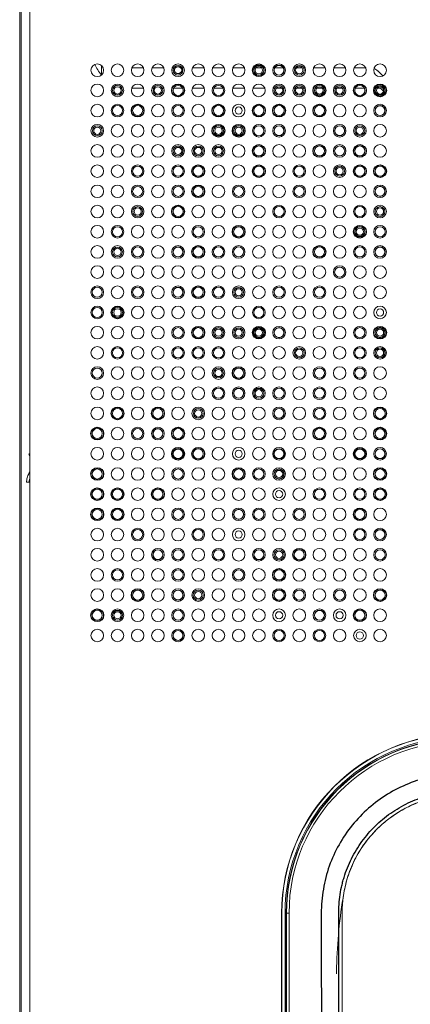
# Paper-space layout '_Front' of a CAD drawing. Header units: millimetres. Extents: x -1506 to 1507, y 5 to 2555.
# Tile 41 of 55: x 813 to 890, y 910 to 1105. Entities that reach past the tile are written whole.
import ezdxf

# ---------------------------------------------------------------- set-up
doc = ezdxf.new("R2010")
doc.units = ezdxf.units.MM

psp = doc.layouts.new('_Front')

# ---------------------------------------------------------------- linework, layer by layer
at = {"color": 144, "linetype": 'Continuous', "lineweight": 18}
for p, q in [((812.7, 539.12), (812.7, 1409.12)), ((812.97, 1409.12), (812.97, 539.12)), ((814.7, 1409.12), (814.7, 539.12)), ((828.88, 1096.07), (828.88, 1094.19)), ((837.22, 1095.6), (834.91, 1095.6)), ((841.22, 1095.6), (838.91, 1095.6)), ((843.22, 1095.6), (842.91, 1095.6)), ((845.22, 1095.6), (844.91, 1095.6)), ((849.22, 1095.6), (846.91, 1095.6)), ((853.22, 1095.6), (850.91, 1095.6)), ((857.22, 1095.6), (854.91, 1095.6)), ((859.22, 1095.6), (859.19, 1095.6)), ((860.6, 1095.6), (859.53, 1095.6)), ((860.94, 1095.6), (860.91, 1095.6)), ((863.19, 1095.6), (862.91, 1095.6)), ((864.91, 1095.6), (863.22, 1095.6)), ((865.22, 1095.6), (864.94, 1095.6)), ((867.22, 1095.6), (866.91, 1095.6)), ((868.6, 1095.6), (867.53, 1095.6)), ((869.22, 1095.6), (868.91, 1095.6)), ((873.22, 1095.6), (870.91, 1095.6)), ((877.22, 1095.6), (874.91, 1095.6)), ((881.22, 1095.6), (878.91, 1095.6)), ((884.61, 1094.01), (883.6, 1095.02)), ((834.91, 1091.59), (837.22, 1091.59)), ((838.91, 1091.59), (839.22, 1091.59)), ((840.91, 1091.59), (841.22, 1091.59)), ((843.19, 1091.59), (844.95, 1091.59)), ((846.91, 1091.59), (849.22, 1091.59)), ((851.19, 1091.59), (852.95, 1091.59)), ((854.91, 1091.59), (857.22, 1091.59)), ((858.91, 1091.59), (861.22, 1091.59)), ((862.91, 1091.59), (863.22, 1091.59)), ((863.52, 1091.59), (864.61, 1091.59)), ((864.91, 1091.59), (865.22, 1091.59)), ((866.91, 1091.59), (867.22, 1091.59)), ((867.52, 1091.59), (868.61, 1091.59)), ((868.91, 1091.59), (869.22, 1091.59)), ((871.19, 1091.59), (871.22, 1091.59)), ((871.52, 1091.59), (872.61, 1091.59)), ((872.91, 1091.59), (872.95, 1091.59)), ((874.91, 1091.59), (875.22, 1091.59)), ((875.52, 1091.59), (876.61, 1091.59)), ((876.91, 1091.59), (877.22, 1091.59)), ((879.19, 1091.59), (880.95, 1091.59)), ((883.52, 1091.59), (884.15, 1091.59)), ((884.15, 1091.59), (884.77, 1090.97)), ((814.53, 1019.07), (814.7, 1019.17)), ((814.53, 1019.07), (814.7, 1018.73)), ((814.7, 1015.55), (814.53, 1015.21)), ((814.53, 1015.21), (814.7, 1015.12)), ((814.07, 1013.48), (814.57, 1013.48)), ((864.57, 748.12), (864.57, 928.12)), ((864.63, 928.12), (864.63, 748.12)), ((865.25, 928.12), (865.5, 928.12)), ((865.25, 748.12), (865.25, 928.12)), ((865.5, 928.12), (865.5, 748.12)), ((865.56, 928.12), (866.06, 928.12)), ((865.56, 748.12), (865.56, 928.12)), ((866.06, 928.12), (866.06, 748.12)), ((876.57, 755.12), (876.57, 928.12))]:
    psp.add_line(p, q, dxfattribs=at)
at = {"color": 144, "linetype": 'Continuous', "lineweight": 18, "flags": 128}
for points in [[(832.97, 1095.98), (832.61, 1096.19), (832.44, 1096.32)], [(831.51, 1092.24), (831.69, 1092.17), (831.9, 1092.08)], [(832.74, 1091.82), (833.1, 1091.74), (833.16, 1091.72)]]:
    psp.add_lwpolyline(points, dxfattribs=at)
at = {"color": 144, "linetype": 'Continuous', "lineweight": 18}
for centre, radius in [((828.07, 1095.13), 1.25), ((832.07, 1095.13), 1.25), ((836.07, 1095.13), 1.25), ((840.07, 1095.13), 1.25), ((844.07, 1095.13), 1.25), ((844.07, 1095.13), 0.966), ((848.07, 1095.13), 1.25), ((852.07, 1095.13), 1.25), ((856.07, 1095.13), 1.25), ((860.07, 1095.13), 0.996), ((860.07, 1095.13), 0.966), ((860.07, 1095.13), 0.716), ((864.07, 1095.13), 1.25), ((864.07, 1095.13), 0.996), ((864.07, 1095.13), 0.966), ((868.07, 1095.13), 1.25), ((868.07, 1095.13), 0.966), ((868.07, 1095.13), 0.716), ((872.07, 1095.13), 1.25), ((876.07, 1095.13), 1.25), ((880.07, 1095.13), 1.25), ((884.07, 1095.13), 1.25), ((828.07, 1091.13), 1.25), ((832.07, 1091.13), 1.25), ((832.07, 1091.13), 0.966), ((832.07, 1091.13), 0.716), ((836.07, 1091.13), 1.25), ((840.07, 1091.13), 1.25), ((840.07, 1091.13), 0.966), ((840.07, 1091.13), 0.716), ((844.07, 1091.13), 0.996), ((848.07, 1091.13), 1.25), ((852.07, 1091.13), 1.25), ((852.07, 1091.13), 0.996), ((856.07, 1091.13), 1.25), ((860.07, 1091.13), 1.25), ((864.07, 1091.13), 1.25), ((864.07, 1091.13), 0.966), ((864.07, 1091.13), 0.716), ((868.07, 1091.13), 1.25), ((868.07, 1091.13), 0.966), ((868.07, 1091.13), 0.716), ((872.07, 1091.13), 0.996), ((872.07, 1091.13), 0.966), ((872.07, 1091.13), 0.716), ((876.07, 1091.13), 1.25), ((876.07, 1091.13), 0.966), ((876.07, 1091.13), 0.716), ((880.07, 1091.13), 0.996), ((884.07, 1091.13), 0.996), ((884.07, 1091.13), 0.716), ((828.07, 1087.13), 1.25), ((832.07, 1087.13), 1.25), ((832.07, 1087.13), 0.996), ((836.07, 1087.13), 0.996), ((840.07, 1087.13), 1.25), ((844.07, 1087.13), 1.25), ((844.07, 1087.13), 0.996), ((848.07, 1087.13), 1.25), ((852.07, 1087.13), 0.996), ((856.07, 1087.13), 1.25), ((856.07, 1087.13), 0.716), ((860.07, 1087.13), 0.996), ((864.07, 1087.13), 0.996), ((868.07, 1087.13), 1.25), ((872.07, 1087.13), 0.996), ((876.07, 1087.13), 1.25), ((880.07, 1087.13), 1.25), ((884.07, 1087.13), 1.25), ((884.07, 1087.13), 0.996), ((884.07, 1087.13), 0.966), ((828.07, 1083.13), 1.25), ((828.07, 1083.13), 0.966), ((828.07, 1083.13), 0.716), ((832.07, 1083.13), 1.25), ((836.07, 1083.13), 1.25), ((840.07, 1083.13), 1.25), ((844.07, 1083.13), 1.25), ((848.07, 1083.13), 1.25), ((852.07, 1083.13), 0.996), ((852.07, 1083.13), 0.966), ((852.07, 1083.13), 0.716), ((856.07, 1083.13), 0.996), ((856.07, 1083.13), 0.966), ((856.07, 1083.13), 0.716), ((860.07, 1083.13), 1.25), ((860.07, 1083.13), 0.996), ((864.07, 1083.13), 1.25), ((864.07, 1083.13), 0.996), ((864.07, 1083.13), 0.966), ((868.07, 1083.13), 1.25), ((872.07, 1083.13), 1.25), ((876.07, 1083.13), 1.25), ((876.07, 1083.13), 0.996), ((876.07, 1083.13), 0.966), ((880.07, 1083.13), 1.25), ((880.07, 1083.13), 0.966), ((880.07, 1083.13), 0.716), ((884.07, 1083.13), 1.25), ((828.07, 1079.13), 1.25), ((832.07, 1079.13), 1.25), ((836.07, 1079.13), 1.25), ((840.07, 1079.13), 1.25), ((844.07, 1079.13), 1.25), ((844.07, 1079.13), 0.996), ((844.07, 1079.13), 0.966), ((844.07, 1079.13), 0.716), ((848.07, 1079.13), 1.25), ((848.07, 1079.13), 0.966), ((848.07, 1079.13), 0.716), ((852.07, 1079.13), 1.25), ((852.07, 1079.13), 0.966), ((852.07, 1079.13), 0.716), ((856.07, 1079.13), 1.25), ((860.07, 1079.13), 0.996), ((864.07, 1079.13), 1.25), ((868.07, 1079.13), 1.25), ((872.07, 1079.13), 0.996), ((876.07, 1079.13), 1.25), ((876.07, 1079.13), 0.996), ((880.07, 1079.13), 0.996), ((884.07, 1079.13), 1.25), ((828.07, 1075.13), 1.25), ((832.07, 1075.13), 1.25), ((836.07, 1075.13), 1.25), ((836.07, 1075.13), 0.996), ((840.07, 1075.13), 1.25), ((844.07, 1075.13), 1.25), ((844.07, 1075.13), 0.996), ((848.07, 1075.13), 0.996), ((852.07, 1075.13), 1.25), ((856.07, 1075.13), 1.25), ((860.07, 1075.13), 0.996), ((864.07, 1075.13), 1.25), ((868.07, 1075.13), 1.25), ((868.07, 1075.13), 0.996), ((872.07, 1075.13), 1.25), ((876.07, 1075.13), 1.25), ((876.07, 1075.13), 0.966), ((876.07, 1075.13), 0.716), ((880.07, 1075.13), 0.996), ((884.07, 1075.13), 0.996), ((828.07, 1071.13), 1.25), ((832.07, 1071.13), 1.25), ((836.07, 1071.13), 1.25), ((836.07, 1071.13), 0.996), ((840.07, 1071.13), 1.25), ((844.07, 1071.13), 1.25), ((844.07, 1071.13), 0.996), ((848.07, 1071.13), 0.996), ((852.07, 1071.13), 1.25), ((856.07, 1071.13), 1.25), ((856.07, 1071.13), 0.996), ((860.07, 1071.13), 1.25), ((864.07, 1071.13), 1.25), ((868.07, 1071.13), 1.25), ((868.07, 1071.13), 0.996), ((872.07, 1071.13), 1.25), ((876.07, 1071.13), 1.25), ((880.07, 1071.13), 1.25), ((884.07, 1071.13), 1.25), ((884.07, 1071.13), 0.996), ((884.07, 1071.13), 0.966), ((828.07, 1067.13), 1.25), ((832.07, 1067.13), 1.25), ((836.07, 1067.13), 1.25), ((836.07, 1067.13), 0.966), ((836.07, 1067.13), 0.716), ((840.07, 1067.13), 1.25), ((844.07, 1067.13), 0.996), ((848.07, 1067.13), 1.25), ((852.07, 1067.13), 1.25), ((856.07, 1067.13), 1.25), ((860.07, 1067.13), 1.25), ((864.07, 1067.13), 1.25), ((864.07, 1067.13), 0.996), ((868.07, 1067.13), 1.25), ((872.07, 1067.13), 1.25), ((876.07, 1067.13), 1.25), ((880.07, 1067.13), 1.25), ((880.07, 1067.13), 0.996), ((884.07, 1067.13), 1.25), ((884.07, 1067.13), 0.966), ((884.07, 1067.13), 0.716), ((828.07, 1063.13), 1.25), ((832.07, 1063.13), 1.25), ((832.07, 1063.13), 0.996), ((836.07, 1063.13), 1.25), ((840.07, 1063.13), 1.25), ((844.07, 1063.13), 1.25), ((848.07, 1063.13), 1.25), ((848.07, 1063.13), 0.996), ((852.07, 1063.13), 1.25), ((856.07, 1063.13), 0.996), ((860.07, 1063.13), 1.25), ((864.07, 1063.13), 1.25), ((868.07, 1063.13), 1.25), ((872.07, 1063.13), 1.25), ((876.07, 1063.13), 1.25), ((880.07, 1063.13), 0.996), ((880.07, 1063.13), 0.966), ((880.07, 1063.13), 0.716), ((884.07, 1063.13), 1.25), ((884.07, 1063.13), 0.996), ((828.07, 1059.13), 1.25), ((832.07, 1059.13), 1.25), ((832.07, 1059.13), 0.966), ((832.07, 1059.13), 0.716), ((836.07, 1059.13), 1.25), ((836.07, 1059.13), 0.996), ((840.07, 1059.13), 1.25), ((844.07, 1059.13), 1.25), ((844.07, 1059.13), 0.996), ((844.07, 1059.13), 0.966), ((848.07, 1059.13), 0.996), ((852.07, 1059.13), 1.25), ((852.07, 1059.13), 0.996), ((856.07, 1059.13), 1.25), ((856.07, 1059.13), 0.996), ((860.07, 1059.13), 1.25), ((864.07, 1059.13), 1.25), ((868.07, 1059.13), 1.25), ((872.07, 1059.13), 0.996), ((876.07, 1059.13), 1.25), ((880.07, 1059.13), 1.25), ((880.07, 1059.13), 0.996), ((884.07, 1059.13), 1.25), ((884.07, 1059.13), 0.996), ((884.07, 1059.13), 0.966), ((828.07, 1055.13), 1.25), ((832.07, 1055.13), 1.25), ((836.07, 1055.13), 1.25), ((840.07, 1055.13), 1.25), ((844.07, 1055.13), 1.25), ((848.07, 1055.13), 1.25), ((852.07, 1055.13), 1.25), ((856.07, 1055.13), 1.25), ((860.07, 1055.13), 1.25), ((864.07, 1055.13), 1.25), ((868.07, 1055.13), 1.25), ((872.07, 1055.13), 1.25), ((876.07, 1055.13), 1.25), ((876.07, 1055.13), 0.996), ((880.07, 1055.13), 1.25), ((884.07, 1055.13), 1.25), ((828.07, 1051.13), 1.25), ((828.07, 1051.13), 0.996), ((832.07, 1051.13), 1.25), ((836.07, 1051.13), 1.25), ((836.07, 1051.13), 0.996), ((840.07, 1051.13), 1.25), ((844.07, 1051.13), 1.25), ((844.07, 1051.13), 0.996), ((844.07, 1051.13), 0.966), ((848.07, 1051.13), 0.996), ((852.07, 1051.13), 1.25), ((852.07, 1051.13), 0.996), ((856.07, 1051.13), 1.25), ((856.07, 1051.13), 0.966), ((856.07, 1051.13), 0.716), ((860.07, 1051.13), 1.25), ((864.07, 1051.13), 1.25), ((864.07, 1051.13), 0.996), ((868.07, 1051.13), 1.25), ((872.07, 1051.13), 1.25), ((872.07, 1051.13), 0.996), ((876.07, 1051.13), 1.25), ((880.07, 1051.13), 1.25), ((884.07, 1051.13), 1.25), ((828.07, 1047.13), 1.25), ((828.07, 1047.13), 0.996), ((832.07, 1047.13), 0.996), ((832.07, 1047.13), 0.966), ((832.07, 1047.13), 0.716), ((836.07, 1047.13), 1.25), ((840.07, 1047.13), 1.25), ((844.07, 1047.13), 1.25), ((848.07, 1047.13), 1.25), ((852.07, 1047.13), 1.25), ((856.07, 1047.13), 1.25), ((860.07, 1047.13), 1.25), ((860.07, 1047.13), 0.996), ((864.07, 1047.13), 1.25), ((868.07, 1047.13), 1.25), ((872.07, 1047.13), 1.25), ((876.07, 1047.13), 1.25), ((880.07, 1047.13), 1.25), ((884.07, 1047.13), 1.25), ((884.07, 1047.13), 0.716), ((828.07, 1043.13), 1.25), ((832.07, 1043.13), 1.25), ((836.07, 1043.13), 1.25), ((840.07, 1043.13), 1.25), ((844.07, 1043.13), 1.25), ((844.07, 1043.13), 0.996), ((848.07, 1043.13), 0.996), ((852.07, 1043.13), 1.25), ((852.07, 1043.13), 0.996), ((852.07, 1043.13), 0.716), ((856.07, 1043.13), 1.25), ((856.07, 1043.13), 0.966), ((856.07, 1043.13), 0.716), ((860.07, 1043.13), 0.966), ((860.07, 1043.13), 0.716), ((864.07, 1043.13), 1.25), ((864.07, 1043.13), 0.996), ((864.07, 1043.13), 0.966), ((868.07, 1043.13), 1.25), ((872.07, 1043.13), 1.25), ((876.07, 1043.13), 1.25), ((880.07, 1043.13), 1.25), ((880.07, 1043.13), 0.996), ((884.07, 1043.13), 0.996), ((884.07, 1043.13), 0.966), ((884.07, 1043.13), 0.716), ((828.07, 1039.13), 1.25), ((832.07, 1039.13), 1.25), ((832.07, 1039.13), 0.996), ((836.07, 1039.13), 1.25), ((840.07, 1039.13), 1.25), ((844.07, 1039.13), 1.25), ((844.07, 1039.13), 0.996), ((848.07, 1039.13), 1.25), ((848.07, 1039.13), 0.996), ((852.07, 1039.13), 1.25), ((852.07, 1039.13), 0.996), ((856.07, 1039.13), 1.25), ((860.07, 1039.13), 1.25), ((864.07, 1039.13), 1.25), ((868.07, 1039.13), 1.25), ((868.07, 1039.13), 0.966), ((868.07, 1039.13), 0.716), ((872.07, 1039.13), 1.25), ((876.07, 1039.13), 1.25), ((880.07, 1039.13), 1.25), ((880.07, 1039.13), 0.996), ((884.07, 1039.13), 1.25), ((884.07, 1039.13), 0.996), ((884.07, 1039.13), 0.966), ((884.07, 1039.13), 0.716), ((828.07, 1035.13), 1.25), ((828.07, 1035.13), 0.996), ((832.07, 1035.13), 1.25), ((836.07, 1035.13), 1.25), ((840.07, 1035.13), 1.25), ((844.07, 1035.13), 1.25), ((848.07, 1035.13), 1.25), ((852.07, 1035.13), 1.25), ((852.07, 1035.13), 0.966), ((856.07, 1035.13), 0.996), ((860.07, 1035.13), 1.25), ((864.07, 1035.13), 1.25), ((868.07, 1035.13), 1.25), ((872.07, 1035.13), 1.25), ((872.07, 1035.13), 0.996), ((876.07, 1035.13), 1.25), ((880.07, 1035.13), 1.25), ((880.07, 1035.13), 0.996), ((884.07, 1035.13), 1.25), ((852.07, 1035.13), 0.716), ((828.07, 1031.13), 1.25), ((832.07, 1031.13), 1.25), ((836.07, 1031.13), 1.25), ((840.07, 1031.13), 1.25), ((844.07, 1031.13), 1.25), ((848.07, 1031.13), 1.25), ((852.07, 1031.13), 1.25), ((852.07, 1031.13), 0.996), ((856.07, 1031.13), 1.25), ((856.07, 1031.13), 0.996), ((856.07, 1031.13), 0.966), ((860.07, 1031.13), 1.25), ((860.07, 1031.13), 0.996), ((860.07, 1031.13), 0.966), ((864.07, 1031.13), 1.25), ((864.07, 1031.13), 0.996), ((868.07, 1031.13), 1.25), ((872.07, 1031.13), 1.25), ((872.07, 1031.13), 0.996), ((876.07, 1031.13), 1.25), ((880.07, 1031.13), 1.25), ((884.07, 1031.13), 1.25), ((860.07, 1031.13), 0.716), ((828.07, 1027.13), 1.25), ((832.07, 1027.13), 0.996), ((836.07, 1027.13), 1.25), ((840.07, 1027.13), 0.996), ((844.07, 1027.13), 1.25), ((848.07, 1027.13), 1.25), ((852.07, 1027.13), 1.25), ((856.07, 1027.13), 1.25), ((860.07, 1027.13), 1.25), ((864.07, 1027.13), 1.25), ((864.07, 1027.13), 0.996), ((868.07, 1027.13), 1.25), ((872.07, 1027.13), 1.25), ((872.07, 1027.13), 0.996), ((876.07, 1027.13), 1.25), ((880.07, 1027.13), 1.25), ((884.07, 1027.13), 0.996), ((848.07, 1027.13), 0.966), ((848.07, 1027.13), 0.716), ((864.07, 1027.13), 0.966), ((832.07, 1023.13), 1.25), ((836.07, 1023.13), 1.25), ((840.07, 1023.13), 1.25), ((848.07, 1023.13), 1.25), ((852.07, 1023.13), 1.25), ((856.07, 1023.13), 1.25), ((860.07, 1023.13), 1.25), ((864.07, 1023.13), 1.25), ((868.07, 1023.13), 1.25), ((876.07, 1023.13), 1.25), ((880.07, 1023.13), 1.25), ((828.07, 1023.13), 0.996), ((836.07, 1023.13), 0.996), ((840.07, 1023.13), 0.996), ((840.07, 1023.13), 0.966), ((844.07, 1023.13), 0.996), ((872.07, 1023.13), 0.996), ((884.07, 1023.13), 0.996), ((884.07, 1023.13), 0.966), ((828.07, 1019.13), 1.25), ((832.07, 1019.13), 1.25), ((836.07, 1019.13), 1.25), ((840.07, 1019.13), 1.25), ((852.07, 1019.13), 1.25), ((856.07, 1019.13), 1.25), ((860.07, 1019.13), 1.25), ((864.07, 1019.13), 1.25), ((868.07, 1019.13), 1.25), ((872.07, 1019.13), 1.25), ((876.07, 1019.13), 1.25), ((884.07, 1019.13), 1.25), ((844.07, 1019.13), 0.966), ((848.07, 1019.13), 0.996), ((856.07, 1019.13), 0.716), ((864.07, 1019.13), 0.966), ((880.07, 1019.13), 0.966), ((884.07, 1019.13), 0.996), ((884.07, 1019.13), 0.966), ((828.07, 1015.13), 0.996), ((832.07, 1015.13), 1.25), ((836.07, 1015.13), 1.25), ((840.07, 1015.13), 1.25), ((844.07, 1015.13), 1.25), ((844.07, 1015.13), 0.996), ((848.07, 1015.13), 1.25), ((852.07, 1015.13), 1.25), ((856.07, 1015.13), 0.996), ((860.07, 1015.13), 1.25), ((860.07, 1015.13), 0.996), ((864.07, 1015.13), 1.25), ((864.07, 1015.13), 0.996), ((864.07, 1015.13), 0.966), ((864.07, 1015.13), 0.716), ((868.07, 1015.13), 1.25), ((872.07, 1015.13), 1.25), ((876.07, 1015.13), 1.25), ((880.07, 1015.13), 1.25), ((884.07, 1015.13), 0.996), ((828.07, 1011.13), 0.996), ((832.07, 1011.13), 0.996), ((836.07, 1011.13), 1.25), ((840.07, 1011.13), 0.996), ((844.07, 1011.13), 1.25), ((848.07, 1011.13), 1.25), ((852.07, 1011.13), 1.25), ((856.07, 1011.13), 1.25), ((860.07, 1011.13), 1.25), ((864.07, 1011.13), 1.25), ((864.07, 1011.13), 0.716), ((868.07, 1011.13), 1.25), ((872.07, 1011.13), 1.25), ((872.07, 1011.13), 0.996), ((876.07, 1011.13), 1.25), ((880.07, 1011.13), 1.25), ((880.07, 1011.13), 0.996), ((884.07, 1011.13), 0.996), ((828.07, 1007.13), 0.996), ((832.07, 1007.13), 0.996), ((836.07, 1007.13), 1.25), ((840.07, 1007.13), 1.25), ((844.07, 1007.13), 1.25), ((844.07, 1007.13), 0.996), ((848.07, 1007.13), 1.25), ((852.07, 1007.13), 1.25), ((856.07, 1007.13), 1.25), ((856.07, 1007.13), 0.996), ((856.07, 1007.13), 0.966), ((860.07, 1007.13), 1.25), ((860.07, 1007.13), 0.996), ((864.07, 1007.13), 1.25), ((868.07, 1007.13), 1.25), ((868.07, 1007.13), 0.996), ((872.07, 1007.13), 1.25), ((876.07, 1007.13), 1.25), ((880.07, 1007.13), 0.996), ((884.07, 1007.13), 1.25), ((828.07, 1003.13), 1.25), ((832.07, 1003.13), 1.25), ((836.07, 1003.13), 1.25), ((836.07, 1003.13), 0.996), ((840.07, 1003.13), 1.25), ((844.07, 1003.13), 1.25), ((848.07, 1003.13), 1.25), ((848.07, 1003.13), 0.996), ((852.07, 1003.13), 1.25), ((856.07, 1003.13), 1.25), ((856.07, 1003.13), 0.716), ((860.07, 1003.13), 1.25), ((864.07, 1003.13), 1.25), ((868.07, 1003.13), 1.25), ((872.07, 1003.13), 1.25), ((876.07, 1003.13), 1.25), ((880.07, 1003.13), 1.25), ((880.07, 1003.13), 0.996), ((884.07, 1003.13), 1.25), ((884.07, 1003.13), 0.996), ((884.07, 1003.13), 0.966), ((828.07, 999.13), 1.25), ((832.07, 999.13), 1.25), ((836.07, 999.13), 1.25), ((840.07, 999.13), 1.25), ((840.07, 999.13), 0.996), ((840.07, 999.13), 0.966), ((844.07, 999.13), 1.25), ((844.07, 999.13), 0.996), ((848.07, 999.13), 1.25), ((852.07, 999.13), 1.25), ((852.07, 999.13), 0.996), ((856.07, 999.13), 1.25), ((860.07, 999.13), 1.25), ((860.07, 999.13), 0.996), ((860.07, 999.13), 0.966), ((864.07, 999.13), 1.25), ((864.07, 999.13), 0.996), ((864.07, 999.13), 0.716), ((868.07, 999.13), 0.996), ((872.07, 999.13), 1.25), ((876.07, 999.13), 1.25), ((880.07, 999.13), 1.25), ((884.07, 999.13), 1.25), ((884.07, 999.13), 0.996), ((828.07, 995.13), 1.25), ((832.07, 995.13), 1.25), ((832.07, 995.13), 0.996), ((836.07, 995.13), 1.25), ((840.07, 995.13), 1.25), ((844.07, 995.13), 1.25), ((844.07, 995.13), 0.996), ((848.07, 995.13), 1.25), ((852.07, 995.13), 1.25), ((856.07, 995.13), 1.25), ((856.07, 995.13), 0.996), ((860.07, 995.13), 1.25), ((864.07, 995.13), 0.996), ((868.07, 995.13), 1.25), ((872.07, 995.13), 1.25), ((876.07, 995.13), 1.25), ((880.07, 995.13), 1.25), ((884.07, 995.13), 1.25), ((828.07, 991.13), 1.25), ((832.07, 991.13), 1.25), ((836.07, 991.13), 0.996), ((840.07, 991.13), 1.25), ((844.07, 991.13), 1.25), ((844.07, 991.13), 0.996), ((844.07, 991.13), 0.966), ((848.07, 991.13), 1.25), ((848.07, 991.13), 0.996), ((848.07, 991.13), 0.716), ((852.07, 991.13), 1.25), ((856.07, 991.13), 1.25), ((860.07, 991.13), 1.25), ((864.07, 991.13), 0.996), ((868.07, 991.13), 1.25), ((868.07, 991.13), 0.996), ((872.07, 991.13), 1.25), ((876.07, 991.13), 1.25), ((876.07, 991.13), 0.996), ((880.07, 991.13), 1.25), ((884.07, 991.13), 0.996), ((828.07, 987.13), 0.996), ((832.07, 987.13), 1.25), ((832.07, 987.13), 0.996), ((832.07, 987.13), 0.966), ((832.07, 987.13), 0.716), ((836.07, 987.13), 1.25), ((840.07, 987.13), 1.25), ((844.07, 987.13), 1.25), ((844.07, 987.13), 0.996), ((848.07, 987.13), 1.25), ((852.07, 987.13), 1.25), ((856.07, 987.13), 1.25), ((860.07, 987.13), 1.25), ((864.07, 987.13), 1.25), ((864.07, 987.13), 0.716), ((868.07, 987.13), 1.25), ((872.07, 987.13), 1.25), ((872.07, 987.13), 0.996), ((872.07, 987.13), 0.966), ((876.07, 987.13), 1.25), ((876.07, 987.13), 0.716), ((880.07, 987.13), 0.996), ((884.07, 987.13), 1.25), ((828.07, 983.13), 1.25), ((832.07, 983.13), 1.25), ((836.07, 983.13), 1.25), ((840.07, 983.13), 1.25), ((844.07, 983.13), 1.25), ((844.07, 983.13), 0.996), ((844.07, 983.13), 0.966), ((848.07, 983.13), 1.25), ((852.07, 983.13), 1.25), ((856.07, 983.13), 1.25), ((860.07, 983.13), 1.25), ((864.07, 983.13), 1.25), ((864.07, 983.13), 0.996), ((868.07, 983.13), 1.25), ((872.07, 983.13), 1.25), ((872.07, 983.13), 0.996), ((876.07, 983.13), 1.25), ((880.07, 983.13), 1.25), ((880.07, 983.13), 0.716), ((884.07, 983.13), 1.25)]:
    psp.add_circle(centre, radius, dxfattribs=at)
at = {"color": 7, "linetype": 'Continuous', "lineweight": 25}
for centre, radius in [((844.07, 1095.13), 0.716), ((860.07, 1095.13), 1.25), ((844.07, 1091.13), 1.25), ((872.07, 1091.13), 1.25), ((880.07, 1091.13), 1.25), ((884.07, 1091.13), 1.25), ((884.07, 1091.13), 0.966), ((836.07, 1087.13), 1.25), ((852.07, 1087.13), 1.25), ((860.07, 1087.13), 1.25), ((864.07, 1087.13), 1.25), ((872.07, 1087.13), 1.25), ((852.07, 1083.13), 1.25), ((856.07, 1083.13), 1.25), ((860.07, 1079.13), 1.25), ((872.07, 1079.13), 1.25), ((880.07, 1079.13), 1.25), ((848.07, 1075.13), 1.25), ((860.07, 1075.13), 1.25), ((880.07, 1075.13), 1.25), ((884.07, 1075.13), 1.25), ((848.07, 1071.13), 1.25), ((844.07, 1067.13), 1.25), ((856.07, 1063.13), 1.25), ((880.07, 1063.13), 1.25), ((848.07, 1059.13), 1.25), ((872.07, 1059.13), 1.25), ((848.07, 1051.13), 1.25), ((832.07, 1047.13), 1.25), ((848.07, 1043.13), 1.25), ((860.07, 1043.13), 1.25), ((860.07, 1043.13), 0.996), ((884.07, 1043.13), 1.25), ((856.07, 1035.13), 1.25), ((832.07, 1027.13), 1.25), ((840.07, 1027.13), 1.25), ((884.07, 1027.13), 1.25), ((828.07, 1023.13), 1.25), ((844.07, 1023.13), 1.25), ((872.07, 1023.13), 1.25), ((884.07, 1023.13), 1.25), ((844.07, 1019.13), 1.25), ((848.07, 1019.13), 1.25), ((880.07, 1019.13), 1.25), ((844.07, 1019.13), 0.996), ((864.07, 1019.13), 0.996), ((880.07, 1019.13), 0.996), ((828.07, 1015.13), 1.25), ((856.07, 1015.13), 1.25), ((884.07, 1015.13), 1.25), ((828.07, 1011.13), 1.25), ((832.07, 1011.13), 1.25), ((840.07, 1011.13), 1.25), ((884.07, 1011.13), 1.25), ((828.07, 1007.13), 1.25), ((832.07, 1007.13), 1.25), ((880.07, 1007.13), 1.25), ((868.07, 999.13), 1.25), ((864.07, 995.13), 1.25), ((836.07, 991.13), 1.25), ((864.07, 991.13), 1.25), ((884.07, 991.13), 1.25), ((828.07, 987.13), 1.25), ((880.07, 987.13), 1.25)]:
    psp.add_circle(centre, radius, dxfattribs=at)
at = {"color": 144, "linetype": 'Continuous', "lineweight": 18}
for centre, radius, start, end in [((834.57, 1099.12), 7.53, 202.1514, 220.9499), ((882.18, 1093.6), 2, 44.9995, 69.8353), ((900.07, 928.12), 35.49, 90, 180), ((900.07, 928.12), 35.44, 90, 180), ((900.07, 928.12), 34.82, 90, 180), ((900.07, 928.12), 34.57, 90, 180), ((900.07, 928.12), 34.51, 90, 180), ((900.07, 928.12), 34.01, 90, 180)]:
    psp.add_arc(centre, radius, start, end, dxfattribs=at)
for points, knots in [([(814.53, 1015.21), (814.38, 1014.95), (814.27, 1014.67), (814.11, 1014.09), (814.07, 1013.78), (814.07, 1013.48)], [0, 0, 0, 0, 0.5, 0.5, 1, 1, 1, 1]), ([(814.57, 1013.48), (814.57, 1013.66), (814.58, 1013.93), (814.67, 1014.17), (814.7, 1014.24)], [0, 0, 0, 0, 0.694361, 1, 1, 1, 1]), ([(875.42, 916.08), (875.42, 916.23), (875.55, 921.26), (876.04, 927.61), (877.44, 935.02), (878.94, 938.71), (881.02, 942.11), (883.64, 945.11), (886.72, 947.62), (890.19, 949.59), (893.93, 950.94), (898.54, 951.75), (903.9, 951.75), (917.3, 951.48), (931.83, 951.7), (946.99, 951.6), (955.41, 951.77), (963.32, 952.1), (971.23, 952.12), (977.83, 951.77), (983.01, 950.72), (986.71, 949.22), (990.09, 947.13), (993.09, 944.51), (995.6, 941.42), (997.56, 937.95), (998.91, 934.2), (999.85, 928.33), (999.98, 920.42), (999.75, 910.57), (998.96, 864.55), (998.89, 818.5), (999.77, 772.44), (1000.03, 762.54), (999.87, 754.67), (998.88, 748.96), (997.57, 745.45), (995.7, 742.21), (993.31, 739.33), (990.47, 736.89), (987.27, 734.96), (983.78, 733.61), (979.78, 732.77), (976.94, 732.76), (975.36, 732.75)], [0, 0, 0, 0, 0.001221, 0.04055, 0.051204, 0.061858, 0.072514, 0.083169, 0.093822, 0.104475, 0.115128, 0.125781, 0.142021, 0.15829, 0.23388, 0.259211, 0.280499, 0.301815, 0.323076, 0.344288, 0.354941, 0.365594, 0.376251, 0.386908, 0.397562, 0.408217, 0.418872, 0.429526, 0.455998, 0.482522, 0.509047, 0.827199, 0.853865, 0.88053, 0.907128, 0.917146, 0.927163, 0.937169, 0.947175, 0.957182, 0.967189, 0.977201, 0.987213, 1, 1, 1, 1]), ([(876.57, 928.12), (876.57, 929.11), (876.69, 931.19), (877.39, 934.66), (878.81, 938.44), (881.2, 942.42), (884.21, 945.64), (887.21, 947.86), (889.68, 949.26), (892.3, 950.36), (895.34, 951.22), (897.44, 951.5), (898.63, 951.57)], [0.10149677, 0.10149677, 0.10149677, 0.10149677, 0.11109677, 0.12069677, 0.13029677, 0.13989677, 0.14949677, 0.15429677, 0.15909677, 0.16389677, 0.16869677, 0.1755, 0.1755, 0.1755, 0.1755])]:
    psp.add_open_spline(points, degree=3, knots=knots, dxfattribs=at)
at = {"color": 7, "linetype": 'Continuous', "lineweight": 25}
for points, knots in [([(969.28, 721.68), (969.87, 721.68), (973.33, 721.67), (978.34, 722), (984.22, 723.18), (988.58, 724.97), (992.6, 727.49), (996.17, 730.69), (999.15, 734.48), (1001.45, 738.73), (1003.02, 743.3), (1004.31, 752.54), (1004.51, 766.36), (1004.5, 784.67), (1003.93, 802.99), (1003.58, 833.56), (1003.52, 861.7), (1003.88, 887.41), (1004.32, 898.43), (1004.63, 909.46), (1004.47, 920.47), (1003.99, 929.36), (1002.73, 936.04), (1001, 940.4), (998.59, 944.41), (995.54, 947.96), (991.92, 950.94), (987.87, 953.29), (983.48, 954.92), (977.8, 955.92), (970.95, 956.1), (963.04, 955.92), (947.32, 955.64), (932.13, 955.6), (917.47, 955.91), (911.15, 956.27), (904.84, 956.42), (898.57, 956.07), (892.92, 955.02), (888.05, 953.18), (884.01, 950.81), (880.43, 947.79), (877.4, 944.22), (875.03, 940.18), (873.32, 935.78), (872.49, 931.07), (872.35, 926.26), (872.51, 910.72), (872.37, 884.44), (872.33, 841.91), (872.71, 808.43), (872.21, 783.98), (871.65, 774.13), (871.29, 764.28), (871.54, 754.46), (872.42, 746.38), (874.09, 740.18), (876.1, 735.92), (878.76, 732.08), (881.99, 728.74), (885.73, 726), (890.27, 723.72), (895.58, 722.21), (901.51, 721.46), (907.53, 721.36), (913.59, 721.61), (919.66, 721.98), (925.36, 722.14), (929.04, 722.12), (930.7, 722.12)], [0, 0, 0, 0, 0.002727, 0.01613, 0.023339, 0.030548, 0.037947, 0.045347, 0.052814, 0.060281, 0.067743, 0.075205, 0.103625, 0.132071, 0.160547, 0.189006, 0.274516, 0.29164, 0.308791, 0.325927, 0.343021, 0.360097, 0.367337, 0.374577, 0.381818, 0.38906, 0.396299, 0.403539, 0.410779, 0.418018, 0.430298, 0.442605, 0.454913, 0.503569, 0.513366, 0.523226, 0.533045, 0.542765, 0.552444, 0.559687, 0.56693, 0.574169, 0.581408, 0.588647, 0.595887, 0.603303, 0.610783, 0.618268, 0.675733, 0.733198, 0.816454, 0.831751, 0.847104, 0.862425, 0.877654, 0.892845, 0.900166, 0.907486, 0.91466, 0.921834, 0.929015, 0.936194, 0.945383, 0.954596, 0.963946, 0.973409, 0.982884, 0.992248, 1, 1, 1, 1]), ([(875.88, 750.32), (875.88, 791.84), (875.88, 833.36), (875.88, 885.25), (875.88, 900.82), (875.88, 917.69), (875.88, 924.82), (875.88, 926.77), (875.88, 927.74), (875.88, 928.07), (875.89, 928.72), (875.9, 929.04), (875.98, 930.66), (876.15, 931.96), (876.5, 933.58), (876.58, 933.9), (876.75, 934.55), (876.84, 934.87), (877.14, 935.84), (877.36, 936.47), (878.1, 938.32), (878.69, 939.51), (879.73, 941.23), (880.1, 941.79), (880.89, 942.88), (881.31, 943.4), (882.61, 944.91), (883.56, 945.85), (885.1, 947.13), (885.63, 947.54), (886.73, 948.31), (887.3, 948.67), (889.03, 949.68), (890.22, 950.25), (892.09, 950.96), (892.73, 951.17), (894.03, 951.55), (894.68, 951.7), (896.64, 952.1), (897.96, 952.25), (899.63, 952.3), (899.96, 952.3), (900.63, 952.3), (901.63, 952.3), (913.34, 952.3), (935.42, 952.3), (959.5, 952.3), (972.88, 952.3), (975.89, 952.3), (976.22, 952.31), (976.89, 952.29), (977.22, 952.28), (978.23, 952.22), (978.9, 952.15), (980.88, 951.86), (982.17, 951.56), (984.07, 950.95), (984.69, 950.72), (985.93, 950.21), (986.54, 949.93), (988.32, 949.01), (989.45, 948.31), (991.04, 947.12), (991.56, 946.7), (992.56, 945.82), (993.05, 945.35), (994.44, 943.9), (995.27, 942.87), (996.4, 941.23), (996.75, 940.67), (997.41, 939.51), (997.72, 938.91), (998.57, 937.09), (999.02, 935.84), (999.55, 933.93), (999.7, 933.28), (999.95, 931.97), (1000.05, 931.31), (1000.19, 929.97), (1000.23, 929.3), (1000.25, 928.3), (1000.25, 927.97), (1000.25, 927.3), (1000.25, 921.62), (1000.25, 905.26), (1000.25, 867.86), (1000.25, 825.12), (1000.25, 787.72), (1000.25, 769.02), (1000.25, 759.67), (1000.25, 755), (1000.25, 752.66), (1000.25, 751.49), (1000.25, 750.91), (1000.25, 750.62), (1000.25, 750.49), (1000.25, 750.41), (1000.25, 750.37), (1000.25, 750.32)], [0, 0, 0, 0, 0.25, 0.25, 0.3125, 0.34375, 0.351562, 0.355469, 0.355469, 0.357422, 0.357422, 0.359375, 0.359375, 0.367187, 0.367187, 0.369141, 0.369141, 0.371094, 0.371094, 0.375, 0.375, 0.382812, 0.382812, 0.386719, 0.386719, 0.390625, 0.390625, 0.398437, 0.398437, 0.402344, 0.402344, 0.40625, 0.40625, 0.414062, 0.414062, 0.417969, 0.417969, 0.421875, 0.421875, 0.429687, 0.429687, 0.431641, 0.431641, 0.433594, 0.4375, 0.5, 0.5625, 0.578125, 0.578125, 0.580078, 0.580078, 0.582031, 0.582031, 0.585937, 0.585937, 0.59375, 0.59375, 0.597656, 0.597656, 0.601562, 0.601562, 0.609375, 0.609375, 0.613281, 0.613281, 0.617187, 0.617187, 0.625, 0.625, 0.628906, 0.628906, 0.632812, 0.632812, 0.640625, 0.640625, 0.644531, 0.644531, 0.648437, 0.648437, 0.652344, 0.652344, 0.654297, 0.654297, 0.65625, 0.6875, 0.75, 0.875, 0.9375, 0.96875, 0.984375, 0.992187, 0.996094, 0.998047, 0.999023, 0.999512, 0.999756, 0.999756, 1, 1, 1, 1])]:
    psp.add_open_spline(points, degree=3, knots=knots, dxfattribs=at)

doc.saveas('drawing.dxf')
